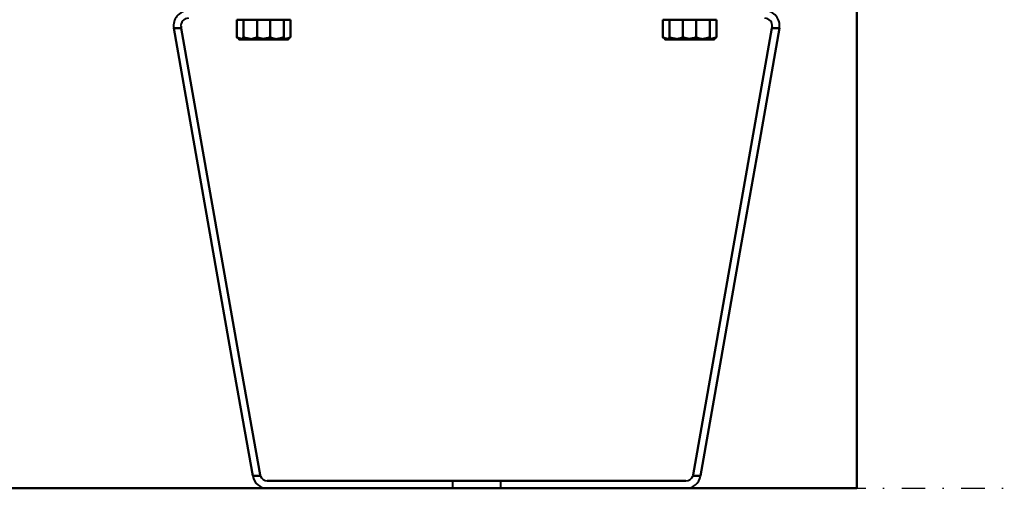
# Model space of a CAD drawing. Header units: millimetres. Extents: x -1087 to 1688, y -120 to 1171.
# Tile 54 of 90: x 465 to 730, y 0 to 126. Entities that reach past the tile are written whole.
import ezdxf

# ---------------------------------------------------------------- set-up
doc = ezdxf.new("R2010")
doc.units = ezdxf.units.MM
doc.linetypes.add('Tiret point', pattern=[15.875, 6.35, -4.7625, 0, -4.7625])
for name, color, linetype, lineweight in [('A-FLOR-LEVL', 51, 'Continuous', 30), ('A-GENM', 13, 'Continuous', 40), ('G-IMPT', 8, 'Continuous', 40)]:
    doc.layers.add(name, color=color, linetype=linetype, lineweight=lineweight)

# ---------------------------------------------------------------- blocks, each defined once
blk = doc.blocks.new('Maintenance r21 - Maintenance r21-769076-Arrière')
at = {"layer": 'A-GENM'}
for p, q in [((690, 1098), (690, 0)), ((690, 0), (690, 1098)), ((690, 0), (-690, 0)), ((-690, 0), (690, 0))]:
    blk.add_line(p, q, dxfattribs=at)
blk = doc.blocks.new('NEXA 1500 CALQUES_dwg-769064-Arrière')
at = {"layer": 'G-IMPT'}
for p, q in [((523.93, 125.97), (525.94, 125.97)), ((523.93, 125.97), (525.94, 125.97)), ((525.94, 125.97), (523.93, 125.97)), ((525.94, 125.97), (523.93, 125.97)), ((524.12, 125.97), (528.61, 125.97)), ((524.12, 125.97), (528.61, 125.97)), ((528.61, 125.97), (524.12, 125.97)), ((528.61, 125.97), (524.12, 125.97)), ((525.94, 125.97), (532.26, 125.97)), ((525.94, 125.97), (532.26, 125.97)), ((532.26, 125.97), (525.94, 125.97)), ((532.26, 125.97), (525.94, 125.97)), ((528.61, 125.97), (534.93, 125.97)), ((528.61, 125.97), (534.93, 125.97)), ((534.93, 125.97), (528.61, 125.97)), ((534.93, 125.97), (528.61, 125.97)), ((532.26, 125.97), (536.75, 125.97)), ((532.26, 125.97), (536.75, 125.97)), ((536.75, 125.97), (532.26, 125.97)), ((536.75, 125.97), (532.26, 125.97)), ((534.93, 125.97), (536.93, 125.97)), ((534.93, 125.97), (536.93, 125.97)), ((536.93, 125.97), (534.93, 125.97)), ((536.93, 125.97), (534.93, 125.97)), ((638.5, 125.97), (640.51, 125.97)), ((638.5, 125.97), (640.51, 125.97)), ((640.51, 125.97), (638.5, 125.97)), ((640.51, 125.97), (638.5, 125.97)), ((638.69, 125.97), (643.18, 125.97)), ((638.69, 125.97), (643.18, 125.97)), ((643.18, 125.97), (638.69, 125.97)), ((643.18, 125.97), (638.69, 125.97)), ((640.51, 125.97), (646.82, 125.97)), ((640.51, 125.97), (646.82, 125.97)), ((646.82, 125.97), (640.51, 125.97)), ((646.82, 125.97), (640.51, 125.97)), ((643.18, 125.97), (649.49, 125.97)), ((643.18, 125.97), (649.49, 125.97)), ((649.49, 125.97), (643.18, 125.97)), ((649.49, 125.97), (643.18, 125.97)), ((646.82, 125.97), (651.31, 125.97)), ((646.82, 125.97), (651.31, 125.97)), ((651.31, 125.97), (646.82, 125.97)), ((651.31, 125.97), (646.82, 125.97)), ((649.49, 125.97), (651.5, 125.97)), ((649.49, 125.97), (651.5, 125.97)), ((651.5, 125.97), (649.49, 125.97)), ((651.5, 125.97), (649.49, 125.97)), ((523.75, 120.78), (523.93, 120.67)), ((523.75, 120.78), (523.93, 120.67)), ((523.93, 120.67), (525.94, 120.67)), ((523.93, 120.67), (525.94, 120.67)), ((525.94, 120.67), (523.93, 120.67)), ((525.94, 120.67), (523.93, 120.67)), ((524.12, 120.67), (528.61, 120.67)), ((524.12, 120.67), (528.61, 120.67)), ((528.61, 120.67), (524.12, 120.67)), ((528.61, 120.67), (524.12, 120.67)), ((525.94, 120.67), (532.26, 120.67)), ((525.94, 120.67), (532.26, 120.67)), ((532.26, 120.67), (525.94, 120.67)), ((532.26, 120.67), (525.94, 120.67)), ((528.61, 120.67), (534.93, 120.67)), ((528.61, 120.67), (534.93, 120.67)), ((534.93, 120.67), (528.61, 120.67)), ((534.93, 120.67), (528.61, 120.67)), ((532.26, 120.67), (536.75, 120.67)), ((532.26, 120.67), (536.75, 120.67)), ((536.75, 120.67), (532.26, 120.67)), ((536.75, 120.67), (532.26, 120.67)), ((534.93, 120.67), (536.93, 120.67)), ((534.93, 120.67), (536.93, 120.67)), ((536.93, 120.67), (534.93, 120.67)), ((536.93, 120.67), (534.93, 120.67)), ((536.93, 120.67), (537.12, 120.78)), ((536.93, 120.67), (537.12, 120.78)), ((638.31, 120.78), (638.5, 120.67)), ((638.31, 120.78), (638.5, 120.67)), ((638.5, 120.67), (640.51, 120.67)), ((638.5, 120.67), (640.51, 120.67)), ((640.51, 120.67), (638.5, 120.67)), ((640.51, 120.67), (638.5, 120.67)), ((638.69, 120.67), (643.18, 120.67)), ((638.69, 120.67), (643.18, 120.67)), ((643.18, 120.67), (638.69, 120.67)), ((643.18, 120.67), (638.69, 120.67)), ((640.51, 120.67), (646.82, 120.67)), ((640.51, 120.67), (646.82, 120.67)), ((646.82, 120.67), (640.51, 120.67)), ((646.82, 120.67), (640.51, 120.67)), ((643.18, 120.67), (649.49, 120.67)), ((643.18, 120.67), (649.49, 120.67)), ((649.49, 120.67), (643.18, 120.67)), ((649.49, 120.67), (643.18, 120.67)), ((646.82, 120.67), (651.31, 120.67)), ((646.82, 120.67), (651.31, 120.67)), ((651.31, 120.67), (646.82, 120.67)), ((651.31, 120.67), (646.82, 120.67)), ((649.49, 120.67), (651.5, 120.67)), ((649.49, 120.67), (651.5, 120.67)), ((651.5, 120.67), (649.49, 120.67)), ((651.5, 120.67), (649.49, 120.67)), ((651.5, 120.67), (651.69, 120.78)), ((651.5, 120.67), (651.69, 120.78)), ((581.22, 2), (581.22, 0)), ((581.22, 2), (581.22, 0)), ((594.22, 2), (581.22, 2)), ((587.72, 2), (581.22, 2)), ((594.22, 2), (581.22, 2)), ((587.72, 2), (581.22, 2)), ((581.22, 2), (587.72, 2)), ((581.22, 2), (587.72, 2)), ((594.22, 0), (581.22, 0)), ((594.22, 0), (581.22, 0)), ((594.22, 0), (581.22, 0)), ((594.22, 0), (581.22, 0)), ((594.22, 2), (587.72, 2)), ((594.22, 2), (587.72, 2)), ((587.72, 2), (594.22, 2)), ((587.72, 2), (594.22, 2)), ((594.22, 0), (594.22, 2)), ((594.22, 0), (594.22, 2)), ((581.22, 0), (594.22, 0)), ((581.22, 0), (594.22, 0)), ((581.22, 0), (594.22, 0)), ((581.22, 0), (594.22, 0))]:
    blk.add_line(p, q, dxfattribs=at)
at = {"layer": 'G-IMPT', "flags": 128}
for points in [[(524.12, 125.97), (523.9, 125.97), (523.67, 125.97), (523.45, 125.97), (523.23, 125.97)], [(523.23, 125.97), (523.23, 124.79), (523.23, 123.61), (523.23, 122.43), (523.23, 121.25)], [(523.23, 121.25), (523.23, 122.43), (523.23, 123.61), (523.23, 124.79), (523.23, 125.97)], [(523.23, 125.97), (523.91, 125.97), (524.59, 125.97), (525.26, 125.97), (525.94, 125.97)], [(524.12, 125.97), (523.9, 125.97), (523.67, 125.97), (523.45, 125.97), (523.23, 125.97)], [(523.23, 125.97), (523.23, 124.79), (523.23, 123.61), (523.23, 122.43), (523.23, 121.25)], [(523.23, 121.25), (523.23, 122.43), (523.23, 123.61), (523.23, 124.79), (523.23, 125.97)], [(523.23, 125.97), (523.91, 125.97), (524.59, 125.97), (525.26, 125.97), (525.94, 125.97)], [(525.94, 125.97), (525.26, 125.97), (524.59, 125.97), (523.91, 125.97), (523.23, 125.97)], [(523.23, 125.97), (523.45, 125.97), (523.67, 125.97), (523.9, 125.97), (524.12, 125.97)], [(525.94, 125.97), (525.26, 125.97), (524.59, 125.97), (523.91, 125.97), (523.23, 125.97)], [(523.23, 125.97), (523.45, 125.97), (523.67, 125.97), (523.9, 125.97), (524.12, 125.97)], [(525.01, 125.97), (524.79, 125.97), (524.56, 125.97), (524.34, 125.97), (524.12, 125.97)], [(525.01, 125.97), (524.79, 125.97), (524.56, 125.97), (524.34, 125.97), (524.12, 125.97)], [(524.12, 125.97), (524.34, 125.97), (524.56, 125.97), (524.79, 125.97), (525.01, 125.97)], [(524.12, 125.97), (524.34, 125.97), (524.56, 125.97), (524.79, 125.97), (525.01, 125.97)], [(528.61, 125.97), (527.71, 125.97), (526.81, 125.97), (525.91, 125.97), (525.01, 125.97)], [(525.01, 125.97), (525.01, 124.79), (525.01, 123.61), (525.01, 122.43), (525.01, 121.25)], [(525.01, 121.25), (525.01, 122.43), (525.01, 123.61), (525.01, 124.79), (525.01, 125.97)], [(528.61, 125.97), (527.71, 125.97), (526.81, 125.97), (525.91, 125.97), (525.01, 125.97)], [(525.01, 125.97), (525.01, 124.79), (525.01, 123.61), (525.01, 122.43), (525.01, 121.25)], [(525.01, 121.25), (525.01, 122.43), (525.01, 123.61), (525.01, 124.79), (525.01, 125.97)], [(525.01, 125.97), (525.91, 125.97), (526.81, 125.97), (527.71, 125.97), (528.61, 125.97)], [(525.01, 125.97), (525.91, 125.97), (526.81, 125.97), (527.71, 125.97), (528.61, 125.97)], [(525.94, 125.97), (526.62, 125.97), (527.3, 125.97), (527.98, 125.97), (528.66, 125.97)], [(525.94, 125.97), (526.62, 125.97), (527.3, 125.97), (527.98, 125.97), (528.66, 125.97)], [(528.66, 125.97), (527.98, 125.97), (527.3, 125.97), (526.62, 125.97), (525.94, 125.97)], [(528.66, 125.97), (527.98, 125.97), (527.3, 125.97), (526.62, 125.97), (525.94, 125.97)], [(532.21, 125.97), (531.31, 125.97), (530.41, 125.97), (529.51, 125.97), (528.61, 125.97)], [(532.21, 125.97), (531.31, 125.97), (530.41, 125.97), (529.51, 125.97), (528.61, 125.97)], [(528.61, 125.97), (529.51, 125.97), (530.41, 125.97), (531.31, 125.97), (532.21, 125.97)], [(528.61, 125.97), (529.51, 125.97), (530.41, 125.97), (531.31, 125.97), (532.21, 125.97)], [(528.66, 125.97), (528.66, 124.79), (528.66, 123.61), (528.66, 122.43), (528.66, 121.25)], [(528.66, 121.25), (528.66, 122.43), (528.66, 123.61), (528.66, 124.79), (528.66, 125.97)], [(528.66, 125.97), (529.56, 125.97), (530.46, 125.97), (531.36, 125.97), (532.26, 125.97)], [(528.66, 125.97), (528.66, 124.79), (528.66, 123.61), (528.66, 122.43), (528.66, 121.25)], [(528.66, 121.25), (528.66, 122.43), (528.66, 123.61), (528.66, 124.79), (528.66, 125.97)], [(528.66, 125.97), (529.56, 125.97), (530.46, 125.97), (531.36, 125.97), (532.26, 125.97)], [(532.26, 125.97), (531.36, 125.97), (530.46, 125.97), (529.56, 125.97), (528.66, 125.97)], [(532.26, 125.97), (531.36, 125.97), (530.46, 125.97), (529.56, 125.97), (528.66, 125.97)], [(534.93, 125.97), (534.25, 125.97), (533.57, 125.97), (532.89, 125.97), (532.21, 125.97)], [(532.21, 125.97), (532.21, 124.79), (532.21, 123.61), (532.21, 122.43), (532.21, 121.25)], [(532.21, 121.25), (532.21, 122.43), (532.21, 123.61), (532.21, 124.79), (532.21, 125.97)], [(534.93, 125.97), (534.25, 125.97), (533.57, 125.97), (532.89, 125.97), (532.21, 125.97)], [(532.21, 125.97), (532.21, 124.79), (532.21, 123.61), (532.21, 122.43), (532.21, 121.25)], [(532.21, 121.25), (532.21, 122.43), (532.21, 123.61), (532.21, 124.79), (532.21, 125.97)], [(532.21, 125.97), (532.89, 125.97), (533.57, 125.97), (534.25, 125.97), (534.93, 125.97)], [(532.21, 125.97), (532.89, 125.97), (533.57, 125.97), (534.25, 125.97), (534.93, 125.97)], [(532.26, 125.97), (533.16, 125.97), (534.06, 125.97), (534.96, 125.97), (535.86, 125.97)], [(532.26, 125.97), (533.16, 125.97), (534.06, 125.97), (534.96, 125.97), (535.86, 125.97)], [(535.86, 125.97), (534.96, 125.97), (534.06, 125.97), (533.16, 125.97), (532.26, 125.97)], [(535.86, 125.97), (534.96, 125.97), (534.06, 125.97), (533.16, 125.97), (532.26, 125.97)], [(537.64, 125.97), (536.96, 125.97), (536.28, 125.97), (535.6, 125.97), (534.93, 125.97)], [(537.64, 125.97), (536.96, 125.97), (536.28, 125.97), (535.6, 125.97), (534.93, 125.97)], [(534.93, 125.97), (535.6, 125.97), (536.28, 125.97), (536.96, 125.97), (537.64, 125.97)], [(534.93, 125.97), (535.6, 125.97), (536.28, 125.97), (536.96, 125.97), (537.64, 125.97)], [(535.86, 125.97), (535.86, 124.79), (535.86, 123.61), (535.86, 122.43), (535.86, 121.25)], [(535.86, 121.25), (535.86, 122.43), (535.86, 123.61), (535.86, 124.79), (535.86, 125.97)], [(535.86, 125.97), (536.08, 125.97), (536.3, 125.97), (536.53, 125.97), (536.75, 125.97)], [(535.86, 125.97), (535.86, 124.79), (535.86, 123.61), (535.86, 122.43), (535.86, 121.25)], [(535.86, 121.25), (535.86, 122.43), (535.86, 123.61), (535.86, 124.79), (535.86, 125.97)], [(535.86, 125.97), (536.08, 125.97), (536.3, 125.97), (536.53, 125.97), (536.75, 125.97)], [(536.75, 125.97), (536.53, 125.97), (536.3, 125.97), (536.08, 125.97), (535.86, 125.97)], [(536.75, 125.97), (536.53, 125.97), (536.3, 125.97), (536.08, 125.97), (535.86, 125.97)], [(536.75, 125.97), (536.97, 125.97), (537.19, 125.97), (537.42, 125.97), (537.64, 125.97)], [(536.75, 125.97), (536.97, 125.97), (537.19, 125.97), (537.42, 125.97), (537.64, 125.97)], [(537.64, 125.97), (537.42, 125.97), (537.19, 125.97), (536.97, 125.97), (536.75, 125.97)], [(537.64, 125.97), (537.42, 125.97), (537.19, 125.97), (536.97, 125.97), (536.75, 125.97)], [(537.64, 121.25), (537.64, 122.43), (537.64, 123.61), (537.64, 124.79), (537.64, 125.97)], [(537.64, 125.97), (537.64, 124.79), (537.64, 123.61), (537.64, 122.43), (537.64, 121.25)], [(537.64, 121.25), (537.64, 122.43), (537.64, 123.61), (537.64, 124.79), (537.64, 125.97)], [(537.64, 125.97), (537.64, 124.79), (537.64, 123.61), (537.64, 122.43), (537.64, 121.25)], [(638.69, 125.97), (638.46, 125.97), (638.24, 125.97), (638.02, 125.97), (637.8, 125.97)], [(637.8, 125.97), (637.8, 124.79), (637.8, 123.61), (637.8, 122.43), (637.8, 121.25)], [(637.8, 121.25), (637.8, 122.43), (637.8, 123.61), (637.8, 124.79), (637.8, 125.97)], [(637.8, 125.97), (638.47, 125.97), (639.15, 125.97), (639.83, 125.97), (640.51, 125.97)], [(638.69, 125.97), (638.46, 125.97), (638.24, 125.97), (638.02, 125.97), (637.8, 125.97)], [(637.8, 125.97), (637.8, 124.79), (637.8, 123.61), (637.8, 122.43), (637.8, 121.25)], [(637.8, 121.25), (637.8, 122.43), (637.8, 123.61), (637.8, 124.79), (637.8, 125.97)], [(637.8, 125.97), (638.47, 125.97), (639.15, 125.97), (639.83, 125.97), (640.51, 125.97)], [(640.51, 125.97), (639.83, 125.97), (639.15, 125.97), (638.47, 125.97), (637.8, 125.97)], [(637.8, 125.97), (638.02, 125.97), (638.24, 125.97), (638.46, 125.97), (638.69, 125.97)], [(640.51, 125.97), (639.83, 125.97), (639.15, 125.97), (638.47, 125.97), (637.8, 125.97)], [(637.8, 125.97), (638.02, 125.97), (638.24, 125.97), (638.46, 125.97), (638.69, 125.97)], [(639.57, 125.97), (639.35, 125.97), (639.13, 125.97), (638.91, 125.97), (638.69, 125.97)], [(639.57, 125.97), (639.35, 125.97), (639.13, 125.97), (638.91, 125.97), (638.69, 125.97)], [(638.69, 125.97), (638.91, 125.97), (639.13, 125.97), (639.35, 125.97), (639.57, 125.97)], [(638.69, 125.97), (638.91, 125.97), (639.13, 125.97), (639.35, 125.97), (639.57, 125.97)], [(643.18, 125.97), (642.28, 125.97), (641.38, 125.97), (640.48, 125.97), (639.57, 125.97)], [(639.57, 125.97), (639.57, 124.79), (639.57, 123.61), (639.57, 122.43), (639.57, 121.25)], [(639.57, 121.25), (639.57, 122.43), (639.57, 123.61), (639.57, 124.79), (639.57, 125.97)], [(643.18, 125.97), (642.28, 125.97), (641.38, 125.97), (640.48, 125.97), (639.57, 125.97)], [(639.57, 125.97), (639.57, 124.79), (639.57, 123.61), (639.57, 122.43), (639.57, 121.25)], [(639.57, 121.25), (639.57, 122.43), (639.57, 123.61), (639.57, 124.79), (639.57, 125.97)], [(639.57, 125.97), (640.48, 125.97), (641.38, 125.97), (642.28, 125.97), (643.18, 125.97)], [(639.57, 125.97), (640.48, 125.97), (641.38, 125.97), (642.28, 125.97), (643.18, 125.97)], [(640.51, 125.97), (641.19, 125.97), (641.86, 125.97), (642.54, 125.97), (643.22, 125.97)], [(640.51, 125.97), (641.19, 125.97), (641.86, 125.97), (642.54, 125.97), (643.22, 125.97)], [(643.22, 125.97), (642.54, 125.97), (641.86, 125.97), (641.19, 125.97), (640.51, 125.97)], [(643.22, 125.97), (642.54, 125.97), (641.86, 125.97), (641.19, 125.97), (640.51, 125.97)], [(646.78, 125.97), (645.88, 125.97), (644.98, 125.97), (644.08, 125.97), (643.18, 125.97)], [(646.78, 125.97), (645.88, 125.97), (644.98, 125.97), (644.08, 125.97), (643.18, 125.97)], [(643.18, 125.97), (644.08, 125.97), (644.98, 125.97), (645.88, 125.97), (646.78, 125.97)], [(643.18, 125.97), (644.08, 125.97), (644.98, 125.97), (645.88, 125.97), (646.78, 125.97)], [(643.22, 125.97), (643.22, 124.79), (643.22, 123.61), (643.22, 122.43), (643.22, 121.25)], [(643.22, 121.25), (643.22, 122.43), (643.22, 123.61), (643.22, 124.79), (643.22, 125.97)], [(643.22, 125.97), (644.12, 125.97), (645.02, 125.97), (645.92, 125.97), (646.82, 125.97)], [(643.22, 125.97), (643.22, 124.79), (643.22, 123.61), (643.22, 122.43), (643.22, 121.25)], [(643.22, 121.25), (643.22, 122.43), (643.22, 123.61), (643.22, 124.79), (643.22, 125.97)], [(643.22, 125.97), (644.12, 125.97), (645.02, 125.97), (645.92, 125.97), (646.82, 125.97)], [(646.82, 125.97), (645.92, 125.97), (645.02, 125.97), (644.12, 125.97), (643.22, 125.97)], [(646.82, 125.97), (645.92, 125.97), (645.02, 125.97), (644.12, 125.97), (643.22, 125.97)], [(649.49, 125.97), (648.81, 125.97), (648.14, 125.97), (647.46, 125.97), (646.78, 125.97)], [(646.78, 125.97), (646.78, 124.79), (646.78, 123.61), (646.78, 122.43), (646.78, 121.25)], [(646.78, 121.25), (646.78, 122.43), (646.78, 123.61), (646.78, 124.79), (646.78, 125.97)], [(649.49, 125.97), (648.81, 125.97), (648.14, 125.97), (647.46, 125.97), (646.78, 125.97)], [(646.78, 125.97), (646.78, 124.79), (646.78, 123.61), (646.78, 122.43), (646.78, 121.25)], [(646.78, 121.25), (646.78, 122.43), (646.78, 123.61), (646.78, 124.79), (646.78, 125.97)], [(646.78, 125.97), (647.46, 125.97), (648.14, 125.97), (648.81, 125.97), (649.49, 125.97)], [(646.78, 125.97), (647.46, 125.97), (648.14, 125.97), (648.81, 125.97), (649.49, 125.97)], [(646.82, 125.97), (647.72, 125.97), (648.62, 125.97), (649.52, 125.97), (650.43, 125.97)], [(646.82, 125.97), (647.72, 125.97), (648.62, 125.97), (649.52, 125.97), (650.43, 125.97)], [(650.43, 125.97), (649.52, 125.97), (648.62, 125.97), (647.72, 125.97), (646.82, 125.97)], [(650.43, 125.97), (649.52, 125.97), (648.62, 125.97), (647.72, 125.97), (646.82, 125.97)], [(652.2, 125.97), (651.53, 125.97), (650.85, 125.97), (650.17, 125.97), (649.49, 125.97)], [(652.2, 125.97), (651.53, 125.97), (650.85, 125.97), (650.17, 125.97), (649.49, 125.97)], [(649.49, 125.97), (650.17, 125.97), (650.85, 125.97), (651.53, 125.97), (652.2, 125.97)], [(649.49, 125.97), (650.17, 125.97), (650.85, 125.97), (651.53, 125.97), (652.2, 125.97)], [(650.43, 125.97), (650.43, 124.79), (650.43, 123.61), (650.43, 122.43), (650.43, 121.25)], [(650.43, 121.25), (650.43, 122.43), (650.43, 123.61), (650.43, 124.79), (650.43, 125.97)], [(650.43, 125.97), (650.65, 125.97), (650.87, 125.97), (651.09, 125.97), (651.31, 125.97)], [(650.43, 125.97), (650.43, 124.79), (650.43, 123.61), (650.43, 122.43), (650.43, 121.25)], [(650.43, 121.25), (650.43, 122.43), (650.43, 123.61), (650.43, 124.79), (650.43, 125.97)], [(650.43, 125.97), (650.65, 125.97), (650.87, 125.97), (651.09, 125.97), (651.31, 125.97)], [(651.31, 125.97), (651.09, 125.97), (650.87, 125.97), (650.65, 125.97), (650.43, 125.97)], [(651.31, 125.97), (651.09, 125.97), (650.87, 125.97), (650.65, 125.97), (650.43, 125.97)], [(651.31, 125.97), (651.54, 125.97), (651.76, 125.97), (651.98, 125.97), (652.2, 125.97)], [(651.31, 125.97), (651.54, 125.97), (651.76, 125.97), (651.98, 125.97), (652.2, 125.97)], [(652.2, 125.97), (651.98, 125.97), (651.76, 125.97), (651.54, 125.97), (651.31, 125.97)], [(652.2, 125.97), (651.98, 125.97), (651.76, 125.97), (651.54, 125.97), (651.31, 125.97)], [(652.2, 121.25), (652.2, 122.43), (652.2, 123.61), (652.2, 124.79), (652.2, 125.97)], [(652.2, 125.97), (652.2, 124.79), (652.2, 123.61), (652.2, 122.43), (652.2, 121.25)], [(652.2, 121.25), (652.2, 122.43), (652.2, 123.61), (652.2, 124.79), (652.2, 125.97)], [(652.2, 125.97), (652.2, 124.79), (652.2, 123.61), (652.2, 122.43), (652.2, 121.25)], [(527.49, 3.31), (522.18, 33.4), (516.87, 63.49), (511.57, 93.58), (506.26, 123.68)], [(506.26, 123.68), (506.77, 123.68), (507.28, 123.68), (507.79, 123.68), (508.29, 123.68)], [(506.26, 123.68), (511.57, 93.58), (516.87, 63.49), (522.18, 33.4), (527.49, 3.31)], [(508.29, 123.68), (507.79, 123.68), (507.28, 123.68), (506.77, 123.68), (506.26, 123.68)], [(508.29, 123.68), (507.79, 123.68), (507.28, 123.68), (506.77, 123.68), (506.26, 123.68)], [(506.26, 123.68), (506.77, 123.68), (507.28, 123.68), (507.79, 123.68), (508.29, 123.68)], [(527.49, 3.31), (522.18, 33.4), (516.87, 63.49), (511.57, 93.58), (506.26, 123.68)], [(506.26, 123.68), (511.57, 93.58), (516.87, 63.49), (522.18, 33.4), (527.49, 3.31)], [(508.29, 123.68), (508.28, 123.76), (508.26, 123.85), (508.25, 123.94), (508.23, 124.03)], [(508.23, 124.03), (508.25, 123.94), (508.26, 123.85), (508.28, 123.76), (508.29, 123.68)], [(508.23, 124.03), (508.25, 123.94), (508.26, 123.85), (508.28, 123.76), (508.29, 123.68)], [(508.29, 123.68), (508.28, 123.76), (508.26, 123.85), (508.25, 123.94), (508.23, 124.03)], [(508.29, 123.68), (513.58, 93.67), (518.87, 63.67), (524.17, 33.66), (529.46, 3.65)], [(529.46, 3.65), (524.17, 33.66), (518.87, 63.67), (513.58, 93.67), (508.29, 123.68)], [(508.29, 123.68), (513.58, 93.67), (518.87, 63.67), (524.17, 33.66), (529.46, 3.65)], [(529.46, 3.65), (524.17, 33.66), (518.87, 63.67), (513.58, 93.67), (508.29, 123.68)], [(667.14, 123.68), (661.85, 93.67), (656.56, 63.67), (651.27, 33.66), (645.98, 3.65)], [(667.14, 123.68), (661.85, 93.67), (656.56, 63.67), (651.27, 33.66), (645.98, 3.65)], [(645.98, 3.65), (651.27, 33.66), (656.56, 63.67), (661.85, 93.67), (667.14, 123.68)], [(645.98, 3.65), (651.27, 33.66), (656.56, 63.67), (661.85, 93.67), (667.14, 123.68)], [(647.95, 3.31), (653.25, 33.4), (658.56, 63.49), (663.87, 93.58), (669.17, 123.68)], [(669.17, 123.68), (663.87, 93.58), (658.56, 63.49), (653.25, 33.4), (647.95, 3.31)], [(647.95, 3.31), (653.25, 33.4), (658.56, 63.49), (663.87, 93.58), (669.17, 123.68)], [(669.17, 123.68), (663.87, 93.58), (658.56, 63.49), (653.25, 33.4), (647.95, 3.31)], [(667.14, 123.68), (667.16, 123.76), (667.17, 123.85), (667.19, 123.94), (667.2, 124.03)], [(667.2, 124.03), (667.19, 123.94), (667.17, 123.85), (667.16, 123.76), (667.14, 123.68)], [(667.2, 124.03), (667.19, 123.94), (667.17, 123.85), (667.16, 123.76), (667.14, 123.68)], [(667.14, 123.68), (667.16, 123.76), (667.17, 123.85), (667.19, 123.94), (667.2, 124.03)], [(669.17, 123.68), (668.66, 123.68), (668.16, 123.68), (667.65, 123.68), (667.14, 123.68)], [(667.14, 123.68), (667.65, 123.68), (668.16, 123.68), (668.66, 123.68), (669.17, 123.68)], [(667.14, 123.68), (667.65, 123.68), (668.16, 123.68), (668.66, 123.68), (669.17, 123.68)], [(669.17, 123.68), (668.66, 123.68), (668.16, 123.68), (667.65, 123.68), (667.14, 123.68)], [(529.55, 3.31), (529.03, 3.31), (528.52, 3.31), (528, 3.31), (527.49, 3.31)], [(527.49, 3.31), (528, 3.31), (528.52, 3.31), (529.03, 3.31), (529.55, 3.31)], [(529.55, 3.31), (529.03, 3.31), (528.52, 3.31), (528, 3.31), (527.49, 3.31)], [(527.49, 3.31), (528, 3.31), (528.52, 3.31), (529.03, 3.31), (529.55, 3.31)], [(647.95, 3.31), (647.43, 3.31), (646.92, 3.31), (646.4, 3.31), (645.88, 3.31)], [(645.88, 3.31), (646.4, 3.31), (646.92, 3.31), (647.43, 3.31), (647.95, 3.31)], [(645.88, 3.31), (646.4, 3.31), (646.92, 3.31), (647.43, 3.31), (647.95, 3.31)], [(647.95, 3.31), (647.43, 3.31), (646.92, 3.31), (646.4, 3.31), (645.88, 3.31)], [(644.01, 2), (615.86, 2), (587.72, 2), (559.57, 2), (531.43, 2)], [(531.43, 2), (559.57, 2), (587.72, 2), (615.86, 2), (644.01, 2)], [(644.01, 2), (615.86, 2), (587.72, 2), (559.57, 2), (531.43, 2)], [(531.43, 2), (559.57, 2), (587.72, 2), (615.86, 2), (644.01, 2)], [(531.43, 0), (559.57, 0), (587.72, 0), (615.86, 0), (644.01, 0)], [(644.01, 0), (615.86, 0), (587.72, 0), (559.57, 0), (531.43, 0)], [(531.43, 0), (559.57, 0), (587.72, 0), (615.86, 0), (644.01, 0)], [(644.01, 0), (615.86, 0), (587.72, 0), (559.57, 0), (531.43, 0)]]:
    blk.add_lwpolyline(points, dxfattribs=at)
at = {"layer": 'G-IMPT'}
for centre, radius, start, end in [((510.2, 124.37), 4, 90, 190), ((510.2, 124.37), 4, 90, 190), ((510.2, 124.37), 4, 90, 190), ((510.2, 124.37), 4, 90, 190), ((665.23, 124.37), 4, 350, 90), ((665.23, 124.37), 4, 350, 90), ((665.23, 124.37), 4, 350, 90), ((665.23, 124.37), 4, 350, 90), ((510.2, 124.37), 2, 90, 190), ((510.2, 124.37), 2, 90, 190), ((510.2, 124.37), 2, 90, 190), ((510.2, 124.37), 2, 90, 190), ((665.23, 124.37), 2, 350, 90), ((665.23, 124.37), 2, 350, 90), ((665.23, 124.37), 2, 350, 90), ((665.23, 124.37), 2, 350, 90), ((531.43, 4), 4, 190, 270), ((531.43, 4), 4, 190, 270), ((531.43, 4), 4, 190, 270), ((531.43, 4), 4, 190, 270), ((531.43, 4), 2, 200.322, 270), ((531.43, 4), 2, 200.322, 270), ((531.43, 4), 2, 200.322, 270), ((531.43, 4), 2, 200.322, 270), ((644.01, 4), 2, 270, 339.678), ((644.01, 4), 2, 270, 339.678), ((644.01, 4), 4, 270, 350), ((644.01, 4), 4, 270, 350), ((644.01, 4), 4, 270, 350), ((644.01, 4), 2, 270, 339.678), ((644.01, 4), 4, 270, 350), ((644.01, 4), 2, 270, 339.678)]:
    blk.add_arc(centre, radius, start, end, dxfattribs=at)
for points, knots in [([(524.12, 120.67), (523.98, 120.67), (523.77, 120.74), (523.47, 120.98), (523.31, 121.15), (523.23, 121.25)], [0, 0, 0, 0, 0.5, 0.75, 1, 1, 1, 1]), ([(523.23, 121.25), (523.48, 121.15), (523.97, 120.98), (524.87, 120.74), (525.51, 120.67), (525.94, 120.67)], [0, 0, 0, 0, 0.25, 0.5, 1, 1, 1, 1]), ([(524.12, 120.67), (523.98, 120.67), (523.77, 120.74), (523.47, 120.98), (523.31, 121.15), (523.23, 121.25)], [0, 0, 0, 0, 0.5, 0.75, 1, 1, 1, 1]), ([(523.23, 121.25), (523.48, 121.15), (523.97, 120.98), (524.87, 120.74), (525.51, 120.67), (525.94, 120.67)], [0, 0, 0, 0, 0.25, 0.5, 1, 1, 1, 1]), ([(525.01, 121.25), (524.93, 121.15), (524.77, 120.98), (524.48, 120.74), (524.26, 120.67), (524.12, 120.67)], [0, 0, 0, 0, 0.25, 0.5, 1, 1, 1, 1]), ([(525.01, 121.25), (524.93, 121.15), (524.77, 120.98), (524.48, 120.74), (524.26, 120.67), (524.12, 120.67)], [0, 0, 0, 0, 0.25, 0.5, 1, 1, 1, 1]), ([(528.61, 120.67), (528.03, 120.67), (527.19, 120.74), (525.98, 120.98), (525.34, 121.15), (525.01, 121.25)], [0, 0, 0, 0, 0.5, 0.75, 1, 1, 1, 1]), ([(528.61, 120.67), (528.03, 120.67), (527.19, 120.74), (525.98, 120.98), (525.34, 121.15), (525.01, 121.25)], [0, 0, 0, 0, 0.5, 0.75, 1, 1, 1, 1]), ([(525.94, 120.67), (526.38, 120.67), (527.02, 120.74), (527.92, 120.98), (528.4, 121.15), (528.66, 121.25)], [0, 0, 0, 0, 0.5, 0.75, 1, 1, 1, 1]), ([(525.94, 120.67), (526.38, 120.67), (527.02, 120.74), (527.92, 120.98), (528.4, 121.15), (528.66, 121.25)], [0, 0, 0, 0, 0.5, 0.75, 1, 1, 1, 1]), ([(532.21, 121.25), (531.88, 121.15), (531.24, 120.98), (530.04, 120.74), (529.19, 120.67), (528.61, 120.67)], [0, 0, 0, 0, 0.25, 0.5, 1, 1, 1, 1]), ([(532.21, 121.25), (531.88, 121.15), (531.24, 120.98), (530.04, 120.74), (529.19, 120.67), (528.61, 120.67)], [0, 0, 0, 0, 0.25, 0.5, 1, 1, 1, 1]), ([(528.66, 121.25), (528.99, 121.15), (529.63, 120.98), (530.83, 120.74), (531.68, 120.67), (532.26, 120.67)], [0, 0, 0, 0, 0.25, 0.5, 1, 1, 1, 1]), ([(528.66, 121.25), (528.99, 121.15), (529.63, 120.98), (530.83, 120.74), (531.68, 120.67), (532.26, 120.67)], [0, 0, 0, 0, 0.25, 0.5, 1, 1, 1, 1]), ([(534.93, 120.67), (534.49, 120.67), (533.85, 120.74), (532.94, 120.98), (532.47, 121.15), (532.21, 121.25)], [0, 0, 0, 0, 0.5, 0.75, 1, 1, 1, 1]), ([(534.93, 120.67), (534.49, 120.67), (533.85, 120.74), (532.94, 120.98), (532.47, 121.15), (532.21, 121.25)], [0, 0, 0, 0, 0.5, 0.75, 1, 1, 1, 1]), ([(532.26, 120.67), (532.84, 120.67), (533.68, 120.74), (534.88, 120.98), (535.53, 121.15), (535.86, 121.25)], [0, 0, 0, 0, 0.5, 0.75, 1, 1, 1, 1]), ([(532.26, 120.67), (532.84, 120.67), (533.68, 120.74), (534.88, 120.98), (535.53, 121.15), (535.86, 121.25)], [0, 0, 0, 0, 0.5, 0.75, 1, 1, 1, 1]), ([(537.64, 121.25), (537.39, 121.15), (536.9, 120.98), (536, 120.74), (535.36, 120.67), (534.93, 120.67)], [0, 0, 0, 0, 0.25, 0.5, 1, 1, 1, 1]), ([(537.64, 121.25), (537.39, 121.15), (536.9, 120.98), (536, 120.74), (535.36, 120.67), (534.93, 120.67)], [0, 0, 0, 0, 0.25, 0.5, 1, 1, 1, 1]), ([(535.86, 121.25), (535.94, 121.15), (536.1, 120.98), (536.39, 120.74), (536.6, 120.67), (536.75, 120.67)], [0, 0, 0, 0, 0.25, 0.5, 1, 1, 1, 1]), ([(535.86, 121.25), (535.94, 121.15), (536.1, 120.98), (536.39, 120.74), (536.6, 120.67), (536.75, 120.67)], [0, 0, 0, 0, 0.25, 0.5, 1, 1, 1, 1]), ([(536.75, 120.67), (536.89, 120.67), (537.1, 120.74), (537.4, 120.98), (537.56, 121.15), (537.64, 121.25)], [0, 0, 0, 0, 0.5, 0.75, 1, 1, 1, 1]), ([(536.75, 120.67), (536.89, 120.67), (537.1, 120.74), (537.4, 120.98), (537.56, 121.15), (537.64, 121.25)], [0, 0, 0, 0, 0.5, 0.75, 1, 1, 1, 1]), ([(638.69, 120.67), (638.54, 120.67), (638.34, 120.74), (638.04, 120.98), (637.88, 121.15), (637.8, 121.25)], [0, 0, 0, 0, 0.5, 0.75, 1, 1, 1, 1]), ([(637.8, 121.25), (638.05, 121.15), (638.53, 120.98), (639.44, 120.74), (640.07, 120.67), (640.51, 120.67)], [0, 0, 0, 0, 0.25, 0.5, 1, 1, 1, 1]), ([(638.69, 120.67), (638.54, 120.67), (638.34, 120.74), (638.04, 120.98), (637.88, 121.15), (637.8, 121.25)], [0, 0, 0, 0, 0.5, 0.75, 1, 1, 1, 1]), ([(637.8, 121.25), (638.05, 121.15), (638.53, 120.98), (639.44, 120.74), (640.07, 120.67), (640.51, 120.67)], [0, 0, 0, 0, 0.25, 0.5, 1, 1, 1, 1]), ([(639.57, 121.25), (639.49, 121.15), (639.34, 120.98), (639.04, 120.74), (638.83, 120.67), (638.69, 120.67)], [0, 0, 0, 0, 0.25, 0.5, 1, 1, 1, 1]), ([(639.57, 121.25), (639.49, 121.15), (639.34, 120.98), (639.04, 120.74), (638.83, 120.67), (638.69, 120.67)], [0, 0, 0, 0, 0.25, 0.5, 1, 1, 1, 1]), ([(643.18, 120.67), (642.6, 120.67), (641.75, 120.74), (640.55, 120.98), (639.91, 121.15), (639.57, 121.25)], [0, 0, 0, 0, 0.5, 0.75, 1, 1, 1, 1]), ([(643.18, 120.67), (642.6, 120.67), (641.75, 120.74), (640.55, 120.98), (639.91, 121.15), (639.57, 121.25)], [0, 0, 0, 0, 0.5, 0.75, 1, 1, 1, 1]), ([(640.51, 120.67), (640.95, 120.67), (641.59, 120.74), (642.49, 120.98), (642.97, 121.15), (643.22, 121.25)], [0, 0, 0, 0, 0.5, 0.75, 1, 1, 1, 1]), ([(640.51, 120.67), (640.95, 120.67), (641.59, 120.74), (642.49, 120.98), (642.97, 121.15), (643.22, 121.25)], [0, 0, 0, 0, 0.5, 0.75, 1, 1, 1, 1]), ([(646.78, 121.25), (646.44, 121.15), (645.81, 120.98), (644.61, 120.74), (643.76, 120.67), (643.18, 120.67)], [0, 0, 0, 0, 0.25, 0.5, 1, 1, 1, 1]), ([(646.78, 121.25), (646.44, 121.15), (645.81, 120.98), (644.61, 120.74), (643.76, 120.67), (643.18, 120.67)], [0, 0, 0, 0, 0.25, 0.5, 1, 1, 1, 1]), ([(643.22, 121.25), (643.56, 121.15), (644.19, 120.98), (645.39, 120.74), (646.24, 120.67), (646.82, 120.67)], [0, 0, 0, 0, 0.25, 0.5, 1, 1, 1, 1]), ([(643.22, 121.25), (643.56, 121.15), (644.19, 120.98), (645.39, 120.74), (646.24, 120.67), (646.82, 120.67)], [0, 0, 0, 0, 0.25, 0.5, 1, 1, 1, 1]), ([(649.49, 120.67), (649.05, 120.67), (648.41, 120.74), (647.51, 120.98), (647.03, 121.15), (646.78, 121.25)], [0, 0, 0, 0, 0.5, 0.75, 1, 1, 1, 1]), ([(649.49, 120.67), (649.05, 120.67), (648.41, 120.74), (647.51, 120.98), (647.03, 121.15), (646.78, 121.25)], [0, 0, 0, 0, 0.5, 0.75, 1, 1, 1, 1]), ([(646.82, 120.67), (647.4, 120.67), (648.25, 120.74), (649.45, 120.98), (650.09, 121.15), (650.43, 121.25)], [0, 0, 0, 0, 0.5, 0.75, 1, 1, 1, 1]), ([(646.82, 120.67), (647.4, 120.67), (648.25, 120.74), (649.45, 120.98), (650.09, 121.15), (650.43, 121.25)], [0, 0, 0, 0, 0.5, 0.75, 1, 1, 1, 1]), ([(652.2, 121.25), (651.95, 121.15), (651.47, 120.98), (650.56, 120.74), (649.93, 120.67), (649.49, 120.67)], [0, 0, 0, 0, 0.25, 0.5, 1, 1, 1, 1]), ([(652.2, 121.25), (651.95, 121.15), (651.47, 120.98), (650.56, 120.74), (649.93, 120.67), (649.49, 120.67)], [0, 0, 0, 0, 0.25, 0.5, 1, 1, 1, 1]), ([(650.43, 121.25), (650.51, 121.15), (650.66, 120.98), (650.96, 120.74), (651.17, 120.67), (651.31, 120.67)], [0, 0, 0, 0, 0.25, 0.5, 1, 1, 1, 1]), ([(650.43, 121.25), (650.51, 121.15), (650.66, 120.98), (650.96, 120.74), (651.17, 120.67), (651.31, 120.67)], [0, 0, 0, 0, 0.25, 0.5, 1, 1, 1, 1]), ([(651.31, 120.67), (651.46, 120.67), (651.66, 120.74), (651.96, 120.98), (652.12, 121.15), (652.2, 121.25)], [0, 0, 0, 0, 0.5, 0.75, 1, 1, 1, 1]), ([(651.31, 120.67), (651.46, 120.67), (651.66, 120.74), (651.96, 120.98), (652.12, 121.15), (652.2, 121.25)], [0, 0, 0, 0, 0.5, 0.75, 1, 1, 1, 1])]:
    blk.add_open_spline(points, degree=3, knots=knots, dxfattribs=at)
for points in [[(523.23, 121.25), (523.39, 121.05), (523.7, 120.77), (523.98, 120.67), (524.12, 120.67)], [(525.94, 120.67), (525.51, 120.67), (524.65, 120.77), (523.73, 121.05), (523.23, 121.25)], [(523.23, 121.25), (523.39, 121.05), (523.7, 120.77), (523.98, 120.67), (524.12, 120.67)], [(525.94, 120.67), (525.51, 120.67), (524.65, 120.77), (523.73, 121.05), (523.23, 121.25)], [(524.12, 120.67), (524.26, 120.67), (524.54, 120.77), (524.85, 121.05), (525.01, 121.25)], [(524.12, 120.67), (524.26, 120.67), (524.54, 120.77), (524.85, 121.05), (525.01, 121.25)], [(525.01, 121.25), (525.67, 121.05), (526.9, 120.77), (528.04, 120.67), (528.61, 120.67)], [(525.01, 121.25), (525.67, 121.05), (526.9, 120.77), (528.04, 120.67), (528.61, 120.67)], [(528.66, 121.25), (528.16, 121.05), (527.23, 120.77), (526.37, 120.67), (525.94, 120.67)], [(528.66, 121.25), (528.16, 121.05), (527.23, 120.77), (526.37, 120.67), (525.94, 120.67)], [(528.61, 120.67), (529.18, 120.67), (530.32, 120.77), (531.55, 121.05), (532.21, 121.25)], [(528.61, 120.67), (529.18, 120.67), (530.32, 120.77), (531.55, 121.05), (532.21, 121.25)], [(532.26, 120.67), (531.68, 120.67), (530.54, 120.77), (529.32, 121.05), (528.66, 121.25)], [(532.26, 120.67), (531.68, 120.67), (530.54, 120.77), (529.32, 121.05), (528.66, 121.25)], [(532.21, 121.25), (532.71, 121.05), (533.64, 120.77), (534.49, 120.67), (534.93, 120.67)], [(532.21, 121.25), (532.71, 121.05), (533.64, 120.77), (534.49, 120.67), (534.93, 120.67)], [(535.86, 121.25), (535.2, 121.05), (533.97, 120.77), (532.83, 120.67), (532.26, 120.67)], [(535.86, 121.25), (535.2, 121.05), (533.97, 120.77), (532.83, 120.67), (532.26, 120.67)], [(534.93, 120.67), (535.36, 120.67), (536.22, 120.77), (537.14, 121.05), (537.64, 121.25)], [(534.93, 120.67), (535.36, 120.67), (536.22, 120.77), (537.14, 121.05), (537.64, 121.25)], [(536.75, 120.67), (536.61, 120.67), (536.33, 120.77), (536.02, 121.05), (535.86, 121.25)], [(536.75, 120.67), (536.61, 120.67), (536.33, 120.77), (536.02, 121.05), (535.86, 121.25)], [(537.64, 121.25), (537.48, 121.05), (537.17, 120.77), (536.89, 120.67), (536.75, 120.67)], [(537.64, 121.25), (537.48, 121.05), (537.17, 120.77), (536.89, 120.67), (536.75, 120.67)], [(637.8, 121.25), (637.96, 121.05), (638.26, 120.77), (638.54, 120.67), (638.69, 120.67)], [(640.51, 120.67), (640.08, 120.67), (639.22, 120.77), (638.29, 121.05), (637.8, 121.25)], [(637.8, 121.25), (637.96, 121.05), (638.26, 120.77), (638.54, 120.67), (638.69, 120.67)], [(640.51, 120.67), (640.08, 120.67), (639.22, 120.77), (638.29, 121.05), (637.8, 121.25)], [(638.69, 120.67), (638.83, 120.67), (639.11, 120.77), (639.41, 121.05), (639.57, 121.25)], [(638.69, 120.67), (638.83, 120.67), (639.11, 120.77), (639.41, 121.05), (639.57, 121.25)], [(639.57, 121.25), (640.24, 121.05), (641.46, 120.77), (642.6, 120.67), (643.18, 120.67)], [(639.57, 121.25), (640.24, 121.05), (641.46, 120.77), (642.6, 120.67), (643.18, 120.67)], [(643.22, 121.25), (642.72, 121.05), (641.8, 120.77), (640.94, 120.67), (640.51, 120.67)], [(643.22, 121.25), (642.72, 121.05), (641.8, 120.77), (640.94, 120.67), (640.51, 120.67)], [(643.18, 120.67), (643.75, 120.67), (644.89, 120.77), (646.12, 121.05), (646.78, 121.25)], [(643.18, 120.67), (643.75, 120.67), (644.89, 120.77), (646.12, 121.05), (646.78, 121.25)], [(646.82, 120.67), (646.25, 120.67), (645.11, 120.77), (643.88, 121.05), (643.22, 121.25)], [(646.82, 120.67), (646.25, 120.67), (645.11, 120.77), (643.88, 121.05), (643.22, 121.25)], [(646.78, 121.25), (647.28, 121.05), (648.2, 120.77), (649.06, 120.67), (649.49, 120.67)], [(646.78, 121.25), (647.28, 121.05), (648.2, 120.77), (649.06, 120.67), (649.49, 120.67)], [(650.43, 121.25), (649.76, 121.05), (648.54, 120.77), (647.4, 120.67), (646.82, 120.67)], [(650.43, 121.25), (649.76, 121.05), (648.54, 120.77), (647.4, 120.67), (646.82, 120.67)], [(649.49, 120.67), (649.92, 120.67), (650.78, 120.77), (651.71, 121.05), (652.2, 121.25)], [(649.49, 120.67), (649.92, 120.67), (650.78, 120.77), (651.71, 121.05), (652.2, 121.25)], [(651.31, 120.67), (651.17, 120.67), (650.89, 120.77), (650.59, 121.05), (650.43, 121.25)], [(651.31, 120.67), (651.17, 120.67), (650.89, 120.77), (650.59, 121.05), (650.43, 121.25)], [(652.2, 121.25), (652.04, 121.05), (651.74, 120.77), (651.46, 120.67), (651.31, 120.67)], [(652.2, 121.25), (652.04, 121.05), (651.74, 120.77), (651.46, 120.67), (651.31, 120.67)], [(529.46, 3.65), (529.47, 3.59), (529.49, 3.48), (529.53, 3.36), (529.55, 3.31)], [(529.55, 3.31), (529.53, 3.36), (529.49, 3.48), (529.47, 3.59), (529.46, 3.65)], [(529.46, 3.65), (529.47, 3.59), (529.49, 3.48), (529.53, 3.36), (529.55, 3.31)], [(529.55, 3.31), (529.53, 3.36), (529.49, 3.48), (529.47, 3.59), (529.46, 3.65)], [(645.98, 3.65), (645.97, 3.59), (645.94, 3.48), (645.9, 3.36), (645.88, 3.31)], [(645.88, 3.31), (645.9, 3.36), (645.94, 3.48), (645.97, 3.59), (645.98, 3.65)], [(645.98, 3.65), (645.97, 3.59), (645.94, 3.48), (645.9, 3.36), (645.88, 3.31)], [(645.88, 3.31), (645.9, 3.36), (645.94, 3.48), (645.97, 3.59), (645.98, 3.65)]]:
    blk.add_open_spline(points, degree=3, dxfattribs=at)

msp = doc.modelspace()

# ---------------------------------------------------------------- linework, layer by layer
at = {"layer": 'A-FLOR-LEVL', "linetype": 'Tiret point'}
msp.add_line((-1087.15, 0), (1447.78, 0), dxfattribs=at)

# ---------------------------------------------------------------- block references
at = {"layer": 'A-GENM'}
msp.add_blockref('Maintenance r21 - Maintenance r21-769076-Arrière', (0, 0), dxfattribs=at)
at = {"layer": 'G-IMPT'}
msp.add_blockref('NEXA 1500 CALQUES_dwg-769064-Arrière', (0, 0), dxfattribs=at)

doc.saveas('drawing.dxf')
